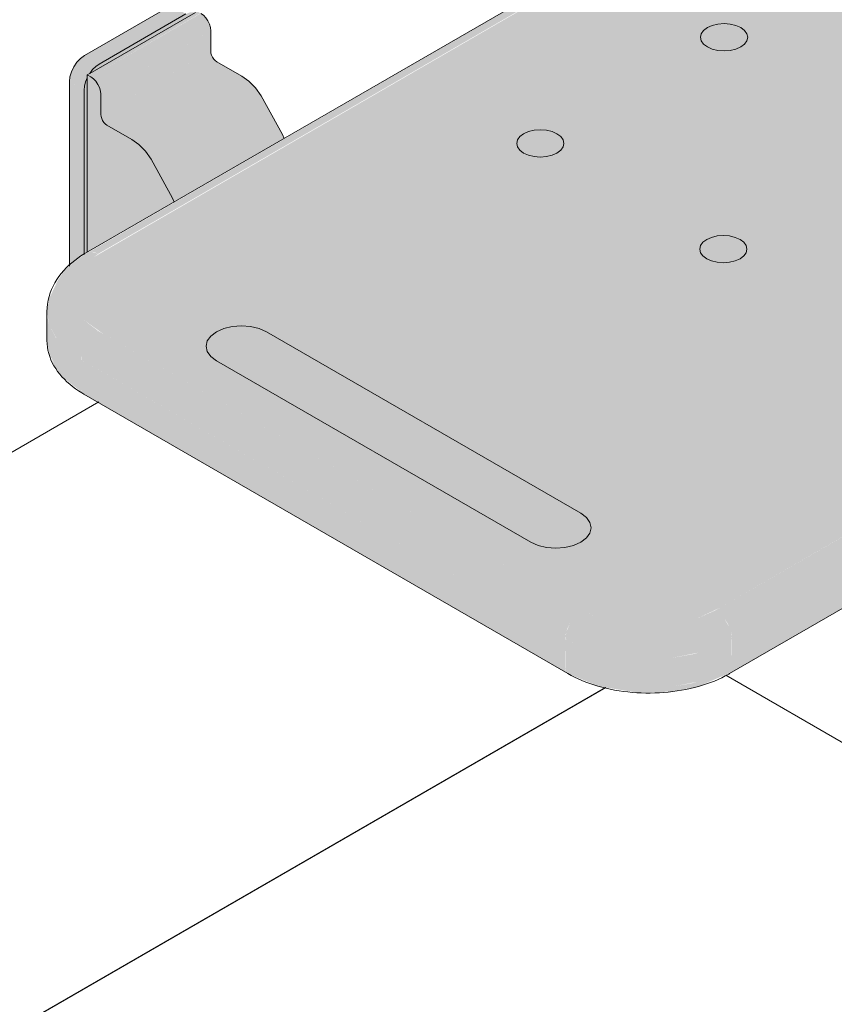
# Model space of a CAD drawing. Header units: metres. Extents: x -5.4 to 6, y -8 to 2.6.
# Tile 11 of 63: x 3.415 to 3.76, y -6.364 to -5.947. Entities that reach past the tile are written whole.
import ezdxf

# ---------------------------------------------------------------- set-up
doc = ezdxf.new("R2010")
doc.units = ezdxf.units.M
for name, color, linetype, lineweight in [('A-FLOR', 7, 'Continuous', 5), ('A-FLOR-PATT', 7, 'Continuous', 50), ('A-WALL-PATT', 7, 'Continuous', 5), ('P-SANR-FIXT', 7, 'Continuous', 5)]:
    doc.layers.add(name, color=color, linetype=linetype, lineweight=lineweight)

# ---------------------------------------------------------------- blocks, each defined once
blk = doc.blocks.new('BANCO ARTICULADO RETRÁTIL PARA BANHO_ EM AÇO POLIDO_ 70x45cm - Articulável-2806319-ISO_BANHEIRO')
at = {"layer": 'P-SANR-FIXT', "true_color": 0xf4f4f4}
h = blk.add_hatch(color=7, dxfattribs=at)
h.paths.add_polyline_path([(5.37144, -6.20379), (5.38179, -6.20301), (5.39144, -6.2007), (5.40155, -6.19597), (5.82581, -5.9507), (5.83034, -5.9473), (5.83434, -5.94173), (5.8357, -5.93575), (5.83434, -5.92977), (5.83034, -5.9242), (5.82264, -5.91864), (5.61892, -5.80103), (5.61064, -5.79736), (5.60099, -5.79505), (5.59064, -5.79427), (5.58029, -5.79505), (5.57064, -5.79736), (5.56052, -5.80209), (5.13626, -6.04736), (5.13173, -6.05076), (5.12774, -6.05633), (5.12637, -6.06231), (5.12774, -6.06829), (5.13173, -6.07386), (5.1404, -6.07997), (5.34315, -6.19703), (5.35144, -6.2007), (5.36108, -6.20301), (5.37098, -6.20376)])
h.paths.add_polyline_path([(5.33204, -6.1707), (5.32815, -6.1704), (5.32454, -6.16954), (5.31987, -6.16726), (5.18773, -6.09089), (5.18524, -6.08863), (5.18434, -6.08737), (5.18383, -6.08513), (5.18434, -6.08288), (5.18584, -6.0808), (5.18933, -6.07851), (5.19175, -6.07752), (5.19607, -6.07668), (5.19883, -6.07647), (5.20372, -6.077), (5.20633, -6.07763), (5.21111, -6.07997), (5.34315, -6.15629), (5.34503, -6.15771), (5.34653, -6.15979), (5.34704, -6.16204), (5.34653, -6.16428), (5.34503, -6.16637), (5.34132, -6.16875), (5.33815, -6.16987), (5.33592, -6.1704)])
h.paths.add_polyline_path([(5.4809, -6.09468), (5.47831, -6.09448), (5.4759, -6.0939), (5.47382, -6.09299), (5.47224, -6.09179), (5.47124, -6.0904), (5.4709, -6.0889), (5.47124, -6.08741), (5.47224, -6.08602), (5.47401, -6.08474), (5.4759, -6.0839), (5.47926, -6.08326), (5.48102, -6.08314), (5.48454, -6.08358), (5.48712, -6.08445), (5.48797, -6.08482), (5.48956, -6.08602), (5.49072, -6.08813), (5.4909, -6.0889), (5.49045, -6.09054), (5.48956, -6.09179), (5.48797, -6.09299), (5.4859, -6.0939), (5.48348, -6.09448)])
h.paths.add_polyline_path([(5.56678, -6.08474), (5.5629, -6.08445), (5.55928, -6.08358), (5.55618, -6.0822), (5.55379, -6.08041), (5.55229, -6.07832), (5.55178, -6.07608), (5.55229, -6.07384), (5.55379, -6.07175), (5.55618, -6.06996), (5.60422, -6.04222), (5.60732, -6.04085), (5.61094, -6.03998), (5.61482, -6.03969), (5.61968, -6.04021), (5.62232, -6.04085), (5.62543, -6.04222), (5.62804, -6.04433), (5.62931, -6.0461), (5.62982, -6.04835), (5.62931, -6.05059), (5.62781, -6.05268), (5.62543, -6.05447), (5.57739, -6.0822), (5.57428, -6.08358), (5.57067, -6.08445)])
h.paths.add_polyline_path([(5.40311, -6.04977), (5.40053, -6.04957), (5.39811, -6.049), (5.39604, -6.04808), (5.39445, -6.04688), (5.39345, -6.04549), (5.39311, -6.044), (5.39345, -6.0425), (5.39445, -6.04111), (5.39604, -6.03991), (5.39811, -6.039), (5.40053, -6.03842), (5.4034, -6.03825), (5.4057, -6.03842), (5.40811, -6.039), (5.41058, -6.04021), (5.41177, -6.04111), (5.41277, -6.0425), (5.41311, -6.044), (5.41277, -6.04549), (5.41177, -6.04688), (5.41019, -6.04808), (5.40811, -6.049), (5.4057, -6.04957)])
h.paths.add_polyline_path([(5.32549, -6.00496), (5.3229, -6.00476), (5.32049, -6.00418), (5.31842, -6.00327), (5.31672, -6.00192), (5.31583, -6.00068), (5.31549, -5.99918), (5.31583, -5.99769), (5.31684, -5.99629), (5.31842, -5.9951), (5.32049, -5.99418), (5.32402, -5.99352), (5.32549, -5.99341), (5.32808, -5.99361), (5.33049, -5.99418), (5.33256, -5.9951), (5.33415, -5.9963), (5.33515, -5.99769), (5.33549, -5.99918), (5.33515, -6.00068), (5.33415, -6.00207), (5.33256, -6.00327), (5.33049, -6.00418), (5.32808, -6.00476)])
h.paths.add_polyline_path([(5.48102, -6.00479), (5.47843, -6.0046), (5.47602, -6.00402), (5.47395, -6.0031), (5.47236, -6.00191), (5.47136, -6.00051), (5.47102, -5.99902), (5.47136, -5.99753), (5.47236, -5.99613), (5.47395, -5.99494), (5.47602, -5.99402), (5.47926, -5.99338), (5.48102, -5.99325), (5.4836, -5.99344), (5.48602, -5.99402), (5.48809, -5.99494), (5.48968, -5.99613), (5.49068, -5.99753), (5.49102, -5.99902), (5.49068, -6.00051), (5.48967, -6.00192), (5.48809, -6.0031), (5.48602, -6.00402), (5.48348, -6.00461)])
h.paths.add_polyline_path([(5.6367, -6.00472), (5.63411, -6.00453), (5.6317, -6.00395), (5.62931, -6.00279), (5.62804, -6.00184), (5.62704, -6.00045), (5.6267, -5.99895), (5.62704, -5.99746), (5.62804, -5.99606), (5.62963, -5.99487), (5.6317, -5.99395), (5.63623, -5.99321), (5.6367, -5.99318), (5.63929, -5.99337), (5.6417, -5.99395), (5.64377, -5.99487), (5.64536, -5.99606), (5.64636, -5.99746), (5.64652, -5.99973), (5.64636, -6.00045), (5.64526, -6.00192), (5.64377, -6.00303), (5.64168, -6.00396), (5.63929, -6.00453)])
h.paths.add_polyline_path([(5.4034, -5.95998), (5.39908, -5.95937), (5.3984, -5.95921), (5.39632, -5.95829), (5.39473, -5.95709), (5.39374, -5.9557), (5.3934, -5.95421), (5.39374, -5.95271), (5.39473, -5.95132), (5.39632, -5.95012), (5.3984, -5.94921), (5.40081, -5.94863), (5.4034, -5.94843), (5.40598, -5.94863), (5.4084, -5.94921), (5.41047, -5.95012), (5.41206, -5.95132), (5.41305, -5.95271), (5.4134, -5.95421), (5.41305, -5.9557), (5.41206, -5.95709), (5.41047, -5.95829), (5.4084, -5.95921), (5.40598, -5.95978)])
h.paths.add_polyline_path([(5.55892, -5.95982), (5.55633, -5.95962), (5.55375, -5.95897), (5.55185, -5.95813), (5.55026, -5.95693), (5.54926, -5.95554), (5.54892, -5.95404), (5.54926, -5.95255), (5.55026, -5.95116), (5.55185, -5.94996), (5.55392, -5.94904), (5.55845, -5.94831), (5.55892, -5.94827), (5.56151, -5.94847), (5.56392, -5.94904), (5.56599, -5.94996), (5.56758, -5.95116), (5.56858, -5.95255), (5.5688, -5.95455), (5.56858, -5.95554), (5.56758, -5.95693), (5.56599, -5.95813), (5.56392, -5.95904), (5.56151, -5.95962)])
h.paths.add_polyline_path([(5.76475, -5.92087), (5.76087, -5.92057), (5.7566, -5.91942), (5.75415, -5.91833), (5.61892, -5.83991), (5.61855, -5.83963), (5.61705, -5.83754), (5.61654, -5.8353), (5.61705, -5.83306), (5.61892, -5.83069), (5.62093, -5.82917), (5.62404, -5.8278), (5.62953, -5.82679), (5.63154, -5.82664), (5.63542, -5.82693), (5.63904, -5.8278), (5.64215, -5.82917), (5.77536, -5.90608), (5.77774, -5.90788), (5.77924, -5.90997), (5.77975, -5.91221), (5.77924, -5.91445), (5.77774, -5.91654), (5.77402, -5.91893), (5.77225, -5.91971), (5.76863, -5.92057)])
h.paths.add_polyline_path([(5.4813, -5.915), (5.47871, -5.91481), (5.47457, -5.91346), (5.47423, -5.91331), (5.47264, -5.91212), (5.47164, -5.91072), (5.4713, -5.90923), (5.47185, -5.90745), (5.47264, -5.90634), (5.47558, -5.90455), (5.4763, -5.90423), (5.48083, -5.90349), (5.4813, -5.90346), (5.48389, -5.90365), (5.4863, -5.90423), (5.48837, -5.90515), (5.48996, -5.90634), (5.49096, -5.90773), (5.49122, -5.90956), (5.49096, -5.91072), (5.48996, -5.91212), (5.48837, -5.91331), (5.48608, -5.91428), (5.48389, -5.91481)])
h = blk.add_hatch(color=7, dxfattribs=at)
h.paths.add_polyline_path([(5.13216, -6.04623), (5.13347, -6.04503), (5.1333, -5.97181), (5.13276, -5.97316), (5.13216, -5.97661), (5.13216, -6.04598)])
h.paths.add_polyline_path([(5.13452, -5.96953), (5.17929, -5.94368), (5.17695, -5.94368), (5.17529, -5.94435), (5.13709, -5.9666), (5.13498, -5.96892)])
h.paths.add_polyline_path([(5.39697, -5.89313), (5.39856, -5.89221), (5.3985, -5.81807), (5.39715, -5.82186), (5.39697, -5.82372), (5.39697, -5.88702)])
h.paths.add_polyline_path([(5.39933, -5.81664), (5.4441, -5.79079), (5.44289, -5.7906), (5.44102, -5.79106), (5.43755, -5.79294), (5.4022, -5.81358), (5.40007, -5.81563)])
for points in [[(5.13809, -6.04598), (5.56219, -5.80096), (5.56052, -5.80025), (5.55827, -5.80025), (5.5565, -5.80103), (5.13455, -6.04503), (5.13626, -6.0452)], [(5.13852, -5.96558), (5.17529, -5.94435), (5.16903, -5.94074), (5.13226, -5.96196), (5.13798, -5.96527)], [(5.13498, -5.97101), (5.18147, -5.94405), (5.18006, -5.94323), (5.13375, -5.97029), (5.13452, -5.97074)], [(5.13923, -5.97835), (5.18582, -5.95145), (5.18525, -5.94868), (5.18369, -5.94599), (5.18157, -5.94411), (5.13498, -5.97101), (5.13711, -5.97289), (5.13866, -5.97557), (5.13908, -5.977)], [(5.4034, -5.95998), (5.40703, -5.95953), (5.40918, -5.95886), (5.41047, -5.95829), (5.41047, -5.95012), (5.4084, -5.94921), (5.40598, -5.94863), (5.4034, -5.94843), (5.40081, -5.94863), (5.3984, -5.94921), (5.39632, -5.95012), (5.39427, -5.95197), (5.39374, -5.95271), (5.3934, -5.95421), (5.39387, -5.95589), (5.39515, -5.9574), (5.39707, -5.95862), (5.39943, -5.95945), (5.402, -5.95987), (5.40311, -5.95996)], [(5.13923, -5.98701), (5.18582, -5.96011), (5.18567, -5.95154), (5.13923, -5.97835)], [(5.40679, -6.20928), (5.83105, -5.96433), (5.83081, -5.96208), (5.83011, -5.9597), (5.82898, -5.95736), (5.82752, -5.95522), (5.82581, -5.95342), (5.82398, -5.95208), (5.39972, -6.19703), (5.40155, -6.19836), (5.40355, -6.2006), (5.40472, -6.20231), (5.40584, -6.20465), (5.40655, -6.20703)], [(5.41047, -5.95829), (5.41227, -5.9568), (5.41309, -5.95554), (5.4134, -5.95421), (5.41305, -5.95271), (5.41206, -5.95132), (5.41047, -5.95012), (5.41047, -5.95709)], [(5.1418, -5.99148), (5.18839, -5.96458), (5.1871, -5.96344), (5.18616, -5.9618), (5.18567, -5.9602), (5.13923, -5.98701), (5.13957, -5.9887), (5.14052, -5.99033), (5.14114, -5.99099)], [(5.13216, -5.97661), (5.13276, -5.97316), (5.13347, -5.97101), (5.13347, -5.97013), (5.13498, -5.96892), (5.13711, -5.96659), (5.13852, -5.96558), (5.13226, -5.96196), (5.13018, -5.96362), (5.12907, -5.96479), (5.12776, -5.96672), (5.12654, -5.96953), (5.12602, -5.97181), (5.12619, -5.97316), (5.12925, -5.97493)], [(5.15233, -5.99755), (5.19892, -5.97066), (5.18839, -5.96458), (5.1418, -5.99148)], [(5.40679, -6.22152), (5.83105, -5.97658), (5.83105, -5.96433), (5.40679, -6.20928)], [(5.12589, -6.05125), (5.13216, -6.04598), (5.13216, -5.97661), (5.12589, -5.97299), (5.12589, -6.05076)], [(5.13347, -6.04526), (5.17023, -6.02404), (5.16957, -6.02234), (5.15994, -6.00501), (5.15752, -6.00192), (5.15442, -5.99905), (5.15233, -5.99755), (5.14052, -5.99033), (5.13957, -5.9887), (5.13923, -5.98701), (5.13908, -5.977), (5.13798, -5.97417), (5.13608, -5.97181), (5.13347, -5.97017), (5.13347, -6.0452)], [(5.16061, -6.00592), (5.2072, -5.97902), (5.20472, -5.97564), (5.2019, -5.97279), (5.19892, -5.97066), (5.15233, -5.99755), (5.15532, -5.99969), (5.15813, -6.00253)], [(5.40576, -6.22381), (5.83058, -5.97834), (5.83105, -5.97658), (5.40679, -6.22152), (5.40632, -6.22329), (5.40584, -6.22373)], [(5.17023, -6.02404), (5.21682, -5.99714), (5.21616, -5.99544), (5.2072, -5.97902), (5.16061, -6.00592), (5.16957, -6.02234)], [(5.32549, -6.00496), (5.32913, -6.00451), (5.33128, -6.00383), (5.33256, -6.00327), (5.33256, -5.9951), (5.33049, -5.99418), (5.32808, -5.99361), (5.32402, -5.99352), (5.3229, -5.99361), (5.32049, -5.99418), (5.31842, -5.9951), (5.31683, -5.9963), (5.31583, -5.99769), (5.31549, -5.99918), (5.31597, -6.00087), (5.31725, -6.00238), (5.31917, -6.0036), (5.32153, -6.00443), (5.3241, -6.00485)], [(5.33256, -6.00327), (5.33436, -6.00177), (5.33519, -6.00051), (5.33549, -5.99918), (5.33515, -5.99769), (5.33415, -5.9963), (5.33256, -5.9951), (5.33256, -6.00207)], [(5.40311, -6.04977), (5.40675, -6.04932), (5.4089, -6.04865), (5.41019, -6.04808), (5.41019, -6.03991), (5.40811, -6.039), (5.4057, -6.03842), (5.40311, -6.03822), (5.40053, -6.03842), (5.39811, -6.039), (5.39565, -6.04021), (5.39445, -6.04111), (5.39345, -6.0425), (5.39311, -6.044), (5.39359, -6.04568), (5.39487, -6.0472), (5.39679, -6.04841), (5.39915, -6.04924), (5.40172, -6.04966)], [(5.41019, -6.04808), (5.41199, -6.04659), (5.41281, -6.04533), (5.41311, -6.044), (5.41277, -6.0425), (5.41177, -6.04111), (5.41019, -6.04021), (5.41019, -6.04688)], [(5.13102, -6.09089), (5.13126, -6.08863), (5.13197, -6.08626), (5.13309, -6.08392), (5.13455, -6.08177), (5.13759, -6.079), (5.13792, -6.07851), (5.13173, -6.07386), (5.12774, -6.06829), (5.12637, -6.06231), (5.12774, -6.05633), (5.13216, -6.05044), (5.13809, -6.04598), (5.13515, -6.04509), (5.13401, -6.0452), (5.13247, -6.04598), (5.12377, -6.05295), (5.12094, -6.05731), (5.11734, -6.06484), (5.11637, -6.07047), (5.11734, -6.0761), (5.12041, -6.08177), (5.1248, -6.08651), (5.12782, -6.08863)], [(5.13102, -6.10313), (5.13102, -6.09089), (5.12377, -6.0854), (5.12018, -6.08152), (5.11734, -6.0761), (5.11637, -6.0719), (5.11658, -6.08392), (5.11748, -6.08863), (5.12018, -6.09377), (5.1248, -6.09876)], [(5.20943, -6.1035), (5.20943, -6.079), (5.20633, -6.07763), (5.20271, -6.07676), (5.19883, -6.07647), (5.19331, -6.07715), (5.19133, -6.07763), (5.18822, -6.079), (5.18584, -6.0808), (5.18434, -6.08288), (5.18383, -6.08513), (5.18434, -6.08737), (5.18584, -6.08946), (5.18959, -6.09204), (5.2088, -6.10313)], [(5.33608, -6.20928), (5.33632, -6.20703), (5.33703, -6.20465), (5.33815, -6.20231), (5.33962, -6.20017), (5.34132, -6.19836), (5.34315, -6.19703), (5.13809, -6.07864), (5.13626, -6.07997), (5.13455, -6.08177), (5.13309, -6.08392), (5.13197, -6.08626), (5.13126, -6.08863), (5.13126, -6.09102), (5.33218, -6.20703)], [(5.33204, -6.1707), (5.33703, -6.17014), (5.33962, -6.1695), (5.34264, -6.16816), (5.34264, -6.15591), (5.20943, -6.079), (5.20943, -6.1035), (5.32143, -6.16816), (5.32454, -6.16954), (5.32815, -6.1704)], [(5.13205, -6.10542), (5.13114, -6.10412), (5.13102, -6.10313), (5.12399, -6.09789), (5.11971, -6.09287), (5.11811, -6.0904), (5.1197, -6.09377), (5.12271, -6.09789), (5.13197, -6.10535)], [(5.33608, -6.22152), (5.33608, -6.20928), (5.13102, -6.09089), (5.13102, -6.10313), (5.31684, -6.21042)], [(5.33712, -6.22381), (5.3362, -6.22251), (5.33608, -6.22152), (5.13102, -6.10313), (5.13149, -6.1049), (5.13309, -6.10602), (5.33703, -6.22376)], [(5.34264, -6.16816), (5.34503, -6.16637), (5.34653, -6.16428), (5.34704, -6.16204), (5.34653, -6.15979), (5.34503, -6.15771), (5.34264, -6.15591), (5.34264, -6.16637)], [(5.37144, -6.21773), (5.38119, -6.21718), (5.39238, -6.21498), (5.39921, -6.21287), (5.40679, -6.20928), (5.40632, -6.20624), (5.40576, -6.20446), (5.40355, -6.2006), (5.40326, -6.20017), (5.40155, -6.19836), (5.39972, -6.19703), (5.39144, -6.2007), (5.38179, -6.20301), (5.37098, -6.20376), (5.36108, -6.20301), (5.35023, -6.20017), (5.34315, -6.19703), (5.34132, -6.19836), (5.33962, -6.20017), (5.33815, -6.20231), (5.33655, -6.20624), (5.3362, -6.20815), (5.33632, -6.20939), (5.34366, -6.21287), (5.3523, -6.21554), (5.36168, -6.21718), (5.37098, -6.21771)], [(5.37144, -6.22998), (5.38119, -6.22943), (5.39238, -6.22722), (5.39921, -6.22511), (5.40679, -6.22152), (5.40655, -6.20939), (5.39921, -6.21287), (5.39057, -6.21554), (5.38119, -6.21718), (5.36879, -6.21758), (5.36168, -6.21718), (5.35049, -6.21498), (5.34264, -6.21239), (5.33608, -6.20928), (5.33632, -6.22164), (5.34366, -6.22511), (5.3523, -6.22778), (5.36168, -6.22943), (5.37098, -6.22995)], [(5.36653, -6.23185), (5.38119, -6.23149), (5.39252, -6.22926), (5.40632, -6.22329), (5.40679, -6.22152), (5.39921, -6.22511), (5.39011, -6.22786), (5.3809, -6.22944), (5.37098, -6.22995), (5.36071, -6.22926), (5.35035, -6.22718), (5.34264, -6.22463), (5.33608, -6.22152), (5.33655, -6.22329), (5.33712, -6.22381), (5.35035, -6.22926), (5.36564, -6.23171)]]:
    blk.add_hatch(color=7, dxfattribs=at).paths.add_polyline_path(points)
at = {"layer": 'P-SANR-FIXT'}
for p, q in [((5.55735, -5.80053), (5.13309, -6.04548)), ((5.13226, -5.96196), (5.16903, -5.94074)), ((5.17929, -5.94368), (5.13452, -5.96953)), ((5.17529, -5.94435), (5.13852, -5.96558)), ((5.18582, -5.95145), (5.18582, -5.96011)), ((5.18839, -5.96458), (5.19892, -5.97066)), ((5.13347, -5.97013), (5.13452, -5.96953)), ((5.12589, -6.05125), (5.12589, -5.97299)), ((5.13498, -5.97101), (5.13347, -5.97013)), ((5.13347, -5.97013), (5.13347, -5.97138)), ((5.13347, -5.97138), (5.13347, -6.04526)), ((5.13216, -5.97661), (5.13216, -6.04623)), ((5.13923, -5.98701), (5.13923, -5.97835)), ((5.40576, -6.22381), (5.83002, -5.97886)), ((5.15233, -5.99755), (5.1418, -5.99148)), ((5.11637, -6.07047), (5.11637, -6.08272)), ((5.20943, -6.079), (5.34264, -6.15591)), ((5.32143, -6.16816), (5.18822, -6.09125)), ((5.13205, -6.10542), (5.33712, -6.22381))]:
    blk.add_line(p, q, dxfattribs=at)
for points in [[(5.18157, -5.94411, 0), (5.18267, -5.94491, 0), (5.18369, -5.94599, 0), (5.18457, -5.94727, 0), (5.18525, -5.94868, 0), (5.18567, -5.9501, 0), (5.18582, -5.95145, 0)], [(5.39632, -5.95829, 0), (5.39473, -5.95709, 0), (5.39374, -5.9557, 0), (5.3934, -5.95421, 0), (5.39374, -5.95271, 0), (5.39473, -5.95132, 0), (5.39632, -5.95012, 0), (5.3984, -5.94921, 0), (5.40081, -5.94863, 0), (5.4034, -5.94843, 0), (5.40598, -5.94863, 0), (5.4084, -5.94921, 0), (5.41047, -5.95012, 0)], [(5.41047, -5.95012, 0), (5.41206, -5.95132, 0), (5.41305, -5.95271, 0), (5.4134, -5.95421, 0), (5.41305, -5.9557, 0), (5.41206, -5.95709, 0), (5.41047, -5.95829, 0), (5.4084, -5.95921, 0), (5.40598, -5.95978, 0), (5.4034, -5.95998, 0), (5.40081, -5.95978, 0), (5.3984, -5.95921, 0), (5.39632, -5.95829, 0)], [(5.18582, -5.96011, 0), (5.1859, -5.96093, 0), (5.18616, -5.9618, 0), (5.18657, -5.96265, 0), (5.1871, -5.96344, 0), (5.18773, -5.96409, 0), (5.18839, -5.96458, 0)], [(5.12589, -5.97299, 0), (5.12611, -5.97096, 0), (5.12675, -5.96882, 0), (5.12776, -5.96672, 0), (5.12907, -5.96479, 0), (5.13061, -5.96317, 0), (5.13226, -5.96196, 0)], [(5.13852, -5.96558, 0), (5.13709, -5.9666, 0), (5.13574, -5.96793, 0), (5.13452, -5.96953, 0)], [(5.13347, -5.97138, 0), (5.13276, -5.97316, 0), (5.13231, -5.97493, 0), (5.13216, -5.97661, 0)], [(5.13923, -5.97835, 0), (5.13908, -5.977, 0), (5.13866, -5.97557, 0), (5.13798, -5.97417, 0), (5.13711, -5.97289, 0), (5.13608, -5.97181, 0), (5.13498, -5.97101, 0)], [(5.19892, -5.97066, 0), (5.2019, -5.97279, 0), (5.20472, -5.97564, 0), (5.2072, -5.97902, 0)], [(5.2072, -5.97902, 0), (5.21616, -5.99544, 0), (5.21695, -5.99718, 0)], [(5.1418, -5.99148, 0), (5.14114, -5.99099, 0), (5.14052, -5.99033, 0), (5.13998, -5.98955, 0), (5.13957, -5.9887, 0), (5.13931, -5.98783, 0), (5.13923, -5.98701, 0)], [(5.31842, -6.00327, 0), (5.31683, -6.00207, 0), (5.31583, -6.00068, 0), (5.31549, -5.99918, 0), (5.31583, -5.99769, 0), (5.31683, -5.9963, 0), (5.31842, -5.9951, 0), (5.32049, -5.99418, 0), (5.3229, -5.99361, 0), (5.32549, -5.99341, 0), (5.32808, -5.99361, 0), (5.33049, -5.99418, 0), (5.33256, -5.9951, 0)], [(5.16061, -6.00592, 0), (5.15813, -6.00253, 0), (5.15532, -5.99969, 0), (5.15233, -5.99755, 0)], [(5.33256, -5.9951, 0), (5.33415, -5.9963, 0), (5.33515, -5.99769, 0), (5.33549, -5.99918, 0), (5.33515, -6.00068, 0), (5.33415, -6.00207, 0), (5.33256, -6.00327, 0), (5.33049, -6.00418, 0), (5.32808, -6.00476, 0), (5.32549, -6.00496, 0), (5.3229, -6.00476, 0), (5.32049, -6.00418, 0), (5.31842, -6.00327, 0)], [(5.17035, -6.02404, 0), (5.16957, -6.02234, 0), (5.16061, -6.00592, 0)], [(5.39604, -6.04808, 0), (5.39445, -6.04688, 0), (5.39345, -6.04549, 0), (5.39311, -6.044, 0), (5.39345, -6.0425, 0), (5.39445, -6.04111, 0), (5.39604, -6.03991, 0), (5.39811, -6.039, 0), (5.40053, -6.03842, 0), (5.40311, -6.03822, 0), (5.4057, -6.03842, 0), (5.40811, -6.039, 0), (5.41019, -6.03991, 0)], [(5.41019, -6.03991, 0), (5.41177, -6.04111, 0), (5.41277, -6.0425, 0), (5.41311, -6.044, 0), (5.41277, -6.04549, 0), (5.41177, -6.04688, 0), (5.41019, -6.04808, 0), (5.40811, -6.049, 0), (5.4057, -6.04957, 0), (5.40311, -6.04977, 0), (5.40053, -6.04957, 0), (5.39811, -6.049, 0), (5.39604, -6.04808, 0)], [(5.11637, -6.07047, 0), (5.11643, -6.06886, 0), (5.1166, -6.06725, 0), (5.11687, -6.06566, 0), (5.11725, -6.0641, 0), (5.11774, -6.06257, 0), (5.11831, -6.06108, 0), (5.11898, -6.05963, 0), (5.11973, -6.05823, 0), (5.12056, -6.05688, 0), (5.12146, -6.05557, 0), (5.12243, -6.05432, 0), (5.12347, -6.05311, 0), (5.12456, -6.05196, 0), (5.12571, -6.05085, 0), (5.12691, -6.04979, 0), (5.12816, -6.04878, 0), (5.12946, -6.04781, 0), (5.1308, -6.04689, 0), (5.13219, -6.04602, 0), (5.13309, -6.04548, 0)], [(5.18822, -6.09125, 0), (5.18584, -6.08946, 0), (5.18434, -6.08737, 0), (5.18383, -6.08513, 0), (5.18434, -6.08288, 0), (5.18584, -6.0808, 0), (5.18822, -6.079, 0), (5.19133, -6.07763, 0), (5.19494, -6.07676, 0), (5.19883, -6.07647, 0), (5.20271, -6.07676, 0), (5.20633, -6.07763, 0), (5.20943, -6.079, 0)], [(5.11637, -6.08272, 0), (5.11642, -6.08411, 0), (5.11657, -6.08548, 0), (5.1168, -6.08685, 0), (5.11713, -6.08821, 0), (5.11755, -6.08954, 0), (5.11806, -6.09085, 0), (5.11865, -6.09213, 0), (5.11932, -6.09338, 0), (5.12007, -6.0946, 0), (5.12089, -6.09579, 0), (5.12179, -6.09695, 0), (5.12275, -6.09807, 0), (5.12377, -6.09915, 0), (5.12486, -6.1002, 0), (5.12601, -6.10121, 0), (5.12722, -6.10219, 0), (5.12848, -6.10313, 0), (5.12979, -6.10403, 0), (5.13116, -6.10489, 0), (5.13205, -6.10542, 0)], [(5.34264, -6.15591, 0), (5.34503, -6.15771, 0), (5.34653, -6.15979, 0), (5.34704, -6.16204, 0), (5.34653, -6.16428, 0), (5.34503, -6.16637, 0), (5.34264, -6.16816, 0), (5.33954, -6.16954, 0), (5.33592, -6.1704, 0), (5.33204, -6.1707, 0), (5.32815, -6.1704, 0), (5.32454, -6.16954, 0), (5.32143, -6.16816, 0)], [(5.33712, -6.22381, 0), (5.33856, -6.22462, 0), (5.34005, -6.22538, 0), (5.34159, -6.22611, 0), (5.34317, -6.22679, 0), (5.34478, -6.22744, 0), (5.34644, -6.22804, 0), (5.34813, -6.22861, 0), (5.34985, -6.22913, 0), (5.3516, -6.22961, 0), (5.35338, -6.23006, 0), (5.35518, -6.23045, 0), (5.35701, -6.23081, 0), (5.35886, -6.23112, 0), (5.36072, -6.23139, 0), (5.3626, -6.23162, 0), (5.36449, -6.2318, 0), (5.3664, -6.23194, 0), (5.36831, -6.23203, 0), (5.37022, -6.23208, 0), (5.37213, -6.23209, 0), (5.37405, -6.23205, 0), (5.37596, -6.23197, 0), (5.37786, -6.23184, 0), (5.37976, -6.23167, 0), (5.38164, -6.23146, 0), (5.38351, -6.2312, 0), (5.38536, -6.2309, 0), (5.3872, -6.23055, 0), (5.38901, -6.23017, 0), (5.39079, -6.22974, 0), (5.39255, -6.22927, 0), (5.39428, -6.22875, 0), (5.39598, -6.2282, 0), (5.39764, -6.2276, 0), (5.39927, -6.22697, 0), (5.40086, -6.22629, 0), (5.40241, -6.22558, 0), (5.40391, -6.22483, 0), (5.40537, -6.22403, 0), (5.40576, -6.22381, 0)]]:
    blk.add_polyline3d(points, dxfattribs=at)

msp = doc.modelspace()

# ---------------------------------------------------------------- hatches: boundary and pattern name
at = {"layer": 'A-FLOR-PATT', "lineweight": 5, "true_color": 0x787878}
h = msp.add_hatch(dxfattribs=at)
h.set_pattern_fill('FP_11', color=8, style=0, pattern_type=2)
h.set_pattern_definition([(330, (4.3431, -7.078), (0.42426, 0.24494), []), (30, (4.3431, -7.078), (-0.42426, 0.24494), [])])
h.paths.add_polyline_path([(4.78287, -7.80285), (5.86183, -7.17992), (4.80433, -6.56937), (4.80353, -6.57249), (4.80465, -6.57639), (4.80648, -6.58332), (4.80754, -6.59342), (4.80707, -6.6014), (4.80382, -6.61691), (4.80357, -6.61803), (4.80034, -6.62627), (4.79673, -6.63363), (4.79031, -6.6438), (4.78587, -6.64931), (4.78473, -6.65072), (4.79095, -6.65312), (4.79167, -6.65333), (4.79702, -6.65406), (4.80066, -6.65354), (4.80354, -6.65215), (4.80774, -6.66033), (4.80851, -6.66489), (4.81204, -6.66873), (4.81473, -6.67396), (4.81582, -6.67966), (4.81724, -6.69839), (4.81521, -6.70378), (4.81187, -6.70821), (4.81023, -6.70992), (4.80577, -6.71349), (4.77561, -6.73497), (4.75266, -6.75037), (4.7283, -6.7658), (4.7007, -6.7823), (4.65679, -6.80786), (4.63551, -6.81886), (4.62378, -6.8243), (4.61397, -6.82776), (4.60629, -6.82984), (4.59371, -6.83214), (4.5851, -6.83311), (4.57287, -6.83361), (4.56218, -6.83329), (4.55376, -6.83253), (4.53865, -6.82984), (4.52754, -6.82659), (4.51556, -6.82189), (4.51108, -6.81955), (4.5063, -6.81674), (4.50003, -6.81235), (4.49318, -6.80612), (4.48866, -6.80051), (4.48683, -6.79753), (4.48428, -6.79235), (4.48319, -6.78884), (4.48209, -6.78311), (4.48197, -6.78147), (4.48309, -6.76762), (4.48595, -6.73632), (4.49999, -6.59566), (4.49995, -6.5951), (4.49918, -6.5948), (4.49888, -6.59444), (4.47879, -6.58158), (4.4602, -6.56804), (4.45155, -6.56035), (4.44284, -6.55158), (4.43529, -6.5429), (4.42464, -6.52922), (4.4191, -6.52091), (4.4058, -6.4983), (4.39931, -6.48464), (4.39474, -6.47306), (4.38951, -6.45597), (4.38895, -6.45192), (4.3886, -6.44752), (4.38861, -6.43669), (4.38976, -6.42674), (4.39265, -6.41558), (4.3949, -6.40942), (4.39817, -6.40201), (4.40116, -6.39648), (4.40746, -6.3867), (4.41156, -6.38126), (4.41961, -6.37212), (4.42713, -6.3648), (4.43362, -6.35922), (4.43614, -6.3568), (3.96083, -6.08238), (3.71481, -6.22424), (3.70153, -6.22947), (3.68909, -6.23158), (3.67574, -6.23171), (3.66276, -6.22998), (2.86067, -6.69307), (4.33076, -7.54183)])
h.paths.add_polyline_path([(5.00735, -6.8341), (5.00532, -6.8334), (4.92215, -6.78538), (4.92156, -6.78457), (4.92184, -6.78154), (4.92256, -6.78056), (4.92258, -6.78037), (5.00663, -6.73185), (5.00735, -6.73211), (5.00852, -6.73211), (5.09242, -6.78086), (5.09314, -6.78261), (5.09314, -6.78457), (5.09242, -6.78547), (5.00835, -6.83386)])
h.paths.add_polyline_path([(4.55541, -6.83113), (4.54928, -6.83035), (4.55446, -6.83106)])
h.paths.add_polyline_path([(4.60206, -6.82932), (4.61887, -6.82471), (4.61489, -6.82597), (4.60279, -6.82913)])
h.paths.add_polyline_path([(4.53494, -6.82746), (4.51973, -6.82234), (4.52358, -6.82383), (4.5335, -6.827)])
h.paths.add_polyline_path([(4.64948, -6.81082), (4.64952, -6.81046), (4.64951, -6.81047)])
h.paths.add_polyline_path([(5.00735, -6.79925), (5.01512, -6.79871), (5.02243, -6.79711), (5.02804, -6.79488), (5.02533, -6.79332), (5.01382, -6.79673), (5.00088, -6.79673), (4.98937, -6.79332), (4.98667, -6.79488), (4.99227, -6.79711), (5.0016, -6.79885), (5.00558, -6.79913)])
h.paths.add_polyline_path([(5.00735, -6.79463), (5.0158, -6.79376), (5.02231, -6.79157), (5.01965, -6.79004), (5.01382, -6.79192), (5.00735, -6.79256), (5.00076, -6.79189), (4.99505, -6.79004), (4.99239, -6.79157), (4.99891, -6.79376), (5.00652, -6.79454)])
h.paths.add_polyline_path([(4.64759, -6.79398), (4.64761, -6.79396), (4.64749, -6.79306)])
h.paths.add_polyline_path([(5.0317, -6.79291), (5.03614, -6.78919), (5.03891, -6.78497), (5.03963, -6.78023), (5.03891, -6.77682), (5.03614, -6.77259), (5.0317, -6.76888), (5.02888, -6.77091), (5.03408, -6.77675), (5.03379, -6.78536), (5.02888, -6.79128), (5.03112, -6.79257)])
h.paths.add_polyline_path([(4.983, -6.79291), (4.98583, -6.79088), (4.98062, -6.78504), (4.98062, -6.77675), (4.98583, -6.77051), (4.983, -6.76888), (4.97856, -6.77259), (4.97577, -6.77694), (4.97507, -6.78154), (4.97579, -6.78497), (4.97856, -6.78919), (4.98062, -6.79092)])
h.paths.add_polyline_path([(5.00735, -6.79001), (5.01602, -6.78794), (5.01395, -6.78674), (5.00735, -6.78794), (5.00076, -6.78674), (4.99824, -6.7882), (5.00558, -6.78966)])
h.paths.add_polyline_path([(5.02603, -6.78964), (5.03035, -6.78536), (5.0316, -6.78049), (5.03035, -6.77643), (5.02573, -6.77233), (5.02299, -6.77391), (5.02588, -6.77722), (5.02685, -6.7813), (5.02522, -6.7856), (5.0232, -6.788), (5.02573, -6.78946)])
h.paths.add_polyline_path([(4.98867, -6.78964), (4.9915, -6.78766), (4.98898, -6.78507), (4.98785, -6.78049), (4.98898, -6.77672), (4.99171, -6.77391), (4.98867, -6.77215), (4.98425, -6.77675), (4.9831, -6.7813), (4.98435, -6.78536), (4.9866, -6.78759)])
h.paths.add_polyline_path([(4.99436, -6.78636), (4.99746, -6.78425), (4.99585, -6.7813), (4.99585, -6.78049), (4.99759, -6.7773), (4.99436, -6.77543), (4.9911, -6.78089), (4.99312, -6.78429)])
h.paths.add_polyline_path([(5.02035, -6.78636), (5.02361, -6.78089), (5.02035, -6.77543), (5.01722, -6.7775), (5.01885, -6.78049), (5.01874, -6.78151), (5.01711, -6.78449), (5.01965, -6.78595)])
h.paths.add_polyline_path([(5.07069, -6.78132), (5.07069, -6.78102), (5.07069, -6.7813)])
h.paths.add_polyline_path([(5.01395, -6.77505), (5.01647, -6.77359), (5.00735, -6.77178), (4.9986, -6.7738), (5.00076, -6.77505), (5.00752, -6.77388), (5.01158, -6.77462)])
h.paths.add_polyline_path([(4.99505, -6.77175), (5.00088, -6.76987), (5.00752, -6.76924), (5.01395, -6.7699), (5.01965, -6.77175), (5.02231, -6.77022), (5.01444, -6.76788), (5.00686, -6.76721), (4.99758, -6.76847), (4.99239, -6.77022), (4.99436, -6.77135)])
h.paths.add_polyline_path([(4.98937, -6.76847), (5.00088, -6.76505), (5.01382, -6.76505), (5.02533, -6.76847), (5.02804, -6.76691), (5.02243, -6.76468), (5.01512, -6.76308), (5.00508, -6.7627), (4.99739, -6.76356), (4.99133, -6.76505), (4.98667, -6.76691), (4.98898, -6.76824)])
h.paths.add_polyline_path([(3.05581, -6.75241), (3.05377, -6.75171), (2.9706, -6.70369), (2.97002, -6.70288), (2.97029, -6.69985), (2.97102, -6.69887), (2.97104, -6.69868), (3.05508, -6.65016), (3.05581, -6.65042), (3.05698, -6.65042), (3.14087, -6.69917), (3.1416, -6.70092), (3.1416, -6.70288), (3.14087, -6.70377), (3.05681, -6.75217)])
h.paths.add_polyline_path([(3.05581, -6.71756), (3.06357, -6.71702), (3.07089, -6.71542), (3.07649, -6.71319), (3.07379, -6.71163), (3.06228, -6.71504), (3.04934, -6.71504), (3.03783, -6.71163), (3.03512, -6.71319), (3.04073, -6.71542), (3.05006, -6.71716), (3.05404, -6.71744)])
h.paths.add_polyline_path([(4.70713, -6.71526), (4.71274, -6.71256), (4.71327, -6.71023), (4.71303, -6.70955), (4.70872, -6.71354)])
h.paths.add_polyline_path([(3.05581, -6.71294), (3.06425, -6.71207), (3.07077, -6.70988), (3.06811, -6.70835), (3.06228, -6.71023), (3.05581, -6.71087), (3.04877, -6.71005), (3.04351, -6.70835), (3.04085, -6.70988), (3.04736, -6.71207), (3.05497, -6.71285)])
h.paths.add_polyline_path([(3.03146, -6.71122), (3.03428, -6.70919), (3.02908, -6.70335), (3.02908, -6.69506), (3.03428, -6.68882), (3.03138, -6.68725), (3.02677, -6.69129), (3.02422, -6.69525), (3.02353, -6.69985), (3.02425, -6.70328), (3.02702, -6.7075), (3.03138, -6.71116)])
h.paths.add_polyline_path([(3.08016, -6.71122), (3.0846, -6.7075), (3.08737, -6.70328), (3.08808, -6.69854), (3.08737, -6.69513), (3.0846, -6.6909), (3.08016, -6.68719), (3.07733, -6.68922), (3.08254, -6.69513), (3.08225, -6.70367), (3.07733, -6.70959), (3.07958, -6.71088)])
h.paths.add_polyline_path([(3.05581, -6.70832), (3.06448, -6.70625), (3.0624, -6.70505), (3.05581, -6.70625), (3.04921, -6.70505), (3.04669, -6.70651), (3.05404, -6.70797)])
h.paths.add_polyline_path([(3.07449, -6.70795), (3.07881, -6.70367), (3.08006, -6.6988), (3.07881, -6.69474), (3.07449, -6.69046), (3.07145, -6.69222), (3.07433, -6.69553), (3.07531, -6.69961), (3.07367, -6.70391), (3.07166, -6.70631), (3.07418, -6.70777)])
h.paths.add_polyline_path([(3.03713, -6.70795), (3.03996, -6.70597), (3.03743, -6.70338), (3.03631, -6.6988), (3.03743, -6.69503), (3.04017, -6.69222), (3.03713, -6.69046), (3.03271, -6.69506), (3.03156, -6.69961), (3.03281, -6.70367), (3.03526, -6.7061)])
h.paths.add_polyline_path([(3.0688, -6.70466), (3.07206, -6.6992), (3.0688, -6.69374), (3.06568, -6.6958), (3.06731, -6.6988), (3.0672, -6.69982), (3.06557, -6.7028), (3.06811, -6.70426)])
h.paths.add_polyline_path([(3.04281, -6.70466), (3.04592, -6.70256), (3.04431, -6.69961), (3.04431, -6.6988), (3.04605, -6.69561), (3.04281, -6.69374), (3.03955, -6.6992), (3.04158, -6.7026)])
h.paths.add_polyline_path([(4.7974, -6.70107), (4.79677, -6.69907), (4.79701, -6.69953)])
h.paths.add_polyline_path([(3.11914, -6.69963), (3.11914, -6.69933), (3.11914, -6.69961)])
h.paths.add_polyline_path([(4.79501, -6.69667), (4.79501, -6.69667), (4.79501, -6.69667)])
h.paths.add_polyline_path([(4.79391, -6.69545), (4.79761, -6.69129), (4.79892, -6.6861), (4.79896, -6.68704), (4.79749, -6.69162), (4.79434, -6.69499)])
h.paths.add_polyline_path([(4.80763, -6.68441), (4.80946, -6.68294), (4.81013, -6.68085), (4.80996, -6.6819), (4.80861, -6.68383)])
h.paths.add_polyline_path([(4.80682, -6.69504), (4.8104, -6.69175), (4.812, -6.68982), (4.80691, -6.68382), (4.79529, -6.67476), (4.7918, -6.67259), (4.79957, -6.67969), (4.80167, -6.68245), (4.80289, -6.68532), (4.80388, -6.68924), (4.80618, -6.6921), (4.80655, -6.69379)])
h.paths.add_polyline_path([(3.04921, -6.69336), (3.05581, -6.69216), (3.0624, -6.69336), (3.06492, -6.6919), (3.05581, -6.69009), (3.04706, -6.69211), (3.04847, -6.69293)])
h.paths.add_polyline_path([(3.06811, -6.69006), (3.07044, -6.68841), (3.06425, -6.68633), (3.05532, -6.68552), (3.04603, -6.68678), (3.04085, -6.68853), (3.04351, -6.69006), (3.04934, -6.68818), (3.05681, -6.68764), (3.06234, -6.68819), (3.06682, -6.68964)])
h.paths.add_polyline_path([(3.07379, -6.68678), (3.07649, -6.68522), (3.07089, -6.68299), (3.06357, -6.68139), (3.05354, -6.68101), (3.04584, -6.68187), (3.03979, -6.68336), (3.03512, -6.68522), (3.03783, -6.68678), (3.04934, -6.68336), (3.06228, -6.68336), (3.0724, -6.68637)])
h.paths.add_polyline_path([(4.80197, -6.66246), (4.79489, -6.65802), (4.80099, -6.66185), (4.80197, -6.66246)])
h.paths.add_polyline_path([(4.78174, -6.66079), (4.77929, -6.65931), (4.7806, -6.6601), (4.78146, -6.66062)])
at = {"layer": 'A-WALL-PATT', "true_color": 0x808080}
h = msp.add_hatch(dxfattribs=at)
h.set_pattern_fill('FP_21', color=8, style=0, pattern_type=2)
h.set_pattern_definition([(30, (2.5611, -7.111), (-3e-06, 0.244945), []), (90, (2.5611, -7.111), (-0.28284, -0.1633), [])])
h.paths.add_polyline_path([(2.86067, -6.69307), (3.66324, -6.2297), (3.6591, -6.2287), (3.64495, -6.22251), (3.44053, -6.10412), (3.43281, -6.09789), (3.42892, -6.09231), (3.42743, -6.08835), (3.42647, -6.08152), (3.4267, -6.06912), (3.42743, -6.06484), (3.4319, -6.05598), (3.43387, -6.05295), (3.43599, -6.05125), (3.4362, -5.97096), (3.43684, -5.96882), (3.43785, -5.96672), (3.44028, -5.96362), (3.4407, -5.96317), (3.44508, -5.96039), (3.48077, -5.94004), (3.48279, -5.94004), (3.48438, -5.94074), (3.48961, -5.94355), (3.49016, -5.94323), (3.49277, -5.94491), (3.49467, -5.94727), (3.49576, -5.9501), (3.49591, -5.95145), (3.49625, -5.9618), (3.49737, -5.96362), (3.49849, -5.96458), (3.50901, -5.97066), (3.512, -5.97279), (3.51481, -5.97564), (3.51729, -5.97902), (3.52691, -5.99714), (3.70079, -5.89675), (3.70105, -5.81793), (3.70165, -5.81593), (3.70266, -5.81383), (3.70537, -5.81042), (3.70551, -5.81028), (3.70942, -5.80777), (3.74557, -5.78715), (3.7476, -5.78715), (3.74919, -5.78785), (3.75452, -5.7906), (3.75528, -5.79021), (3.75786, -5.79186), (3.75976, -5.79422), (3.76085, -5.79705), (3.761, -5.7984), (3.76134, -5.80875), (3.76232, -5.81042), (3.76358, -5.81153), (3.7741, -5.81761), (3.77709, -5.81974), (3.7799, -5.82259), (3.78277, -5.82667), (3.79217, -5.844), (3.86977, -5.79959), (3.8817, -5.79505), (3.88542, -5.79418), (3.89763, -5.79268), (3.90713, -5.79293), (3.91642, -5.79427), (3.92168, -5.7955), (3.93487, -5.80103), (3.93962, -5.80377), (3.93962, -4.60044), (3.6922, -4.74329), (3.6922, -4.9719), (3.12652, -5.2985), (3.12652, -5.06988), (2.86067, -5.22337), (2.86067, -6.61469)])
h.paths.add_polyline_path([(3.33487, -5.88401), (3.32929, -5.88347), (3.32564, -5.8823), (3.32163, -5.88036), (3.31942, -5.87889), (3.31439, -5.87487), (3.31107, -5.86626), (3.31122, -5.85452), (3.31439, -5.84262), (3.32063, -5.83043), (3.32903, -5.81999), (3.33858, -5.81253), (3.34813, -5.80896), (3.35654, -5.80971), (3.36576, -5.81579), (3.36849, -5.81849), (3.3714, -5.82373), (3.37233, -5.82738), (3.37286, -5.83455), (3.3718, -5.84263), (3.3714, -5.84485), (3.37585, -5.84633), (3.37837, -5.84621), (3.3798, -5.84278), (3.38056, -5.83743), (3.3804, -5.34474), (3.37842, -5.3332), (3.37502, -5.32452), (3.37123, -5.31737), (3.3657, -5.30982), (3.36097, -5.30447), (3.355, -5.2999), (3.34958, -5.30464), (3.34448, -5.30769), (3.34257, -5.30875), (3.33372, -5.31078), (3.32929, -5.31029), (3.32564, -5.30912), (3.32163, -5.30718), (3.31942, -5.30571), (3.31439, -5.30169), (3.31107, -5.29308), (3.31122, -5.28134), (3.31439, -5.26943), (3.32063, -5.25725), (3.32903, -5.24681), (3.33858, -5.23935), (3.34813, -5.23578), (3.35654, -5.23653), (3.36576, -5.24261), (3.36849, -5.24531), (3.3714, -5.25055), (3.37233, -5.2542), (3.37286, -5.26137), (3.3718, -5.26945), (3.3714, -5.27227), (3.37809, -5.27706), (3.38306, -5.28129), (3.39244, -5.29186), (3.39883, -5.30108), (3.40399, -5.31088), (3.40729, -5.31844), (3.41103, -5.33154), (3.41256, -5.34767), (3.41227, -5.84097), (3.41124, -5.84967), (3.40698, -5.86069), (3.40432, -5.86471), (3.39965, -5.86987), (3.39338, -5.87454), (3.38777, -5.87697), (3.37727, -5.87866), (3.36475, -5.87667), (3.35545, -5.87267), (3.34958, -5.87782), (3.34448, -5.88087), (3.34257, -5.88193), (3.33638, -5.8836)])

# ---------------------------------------------------------------- linework, layer by layer
at = {"layer": 'A-FLOR'}
msp.add_line((3.6633, -6.22967), (2.86067, -6.69307), dxfattribs=at)

# ---------------------------------------------------------------- block references
at = {"layer": 'P-SANR-FIXT'}
msp.add_blockref('BANCO ARTICULADO RETRÁTIL PARA BANHO_ EM AÇO POLIDO_ 70x45cm - Articulável-2806319-ISO_BANHEIRO', (-1.68991, 0), dxfattribs=at)

doc.saveas('drawing.dxf')
